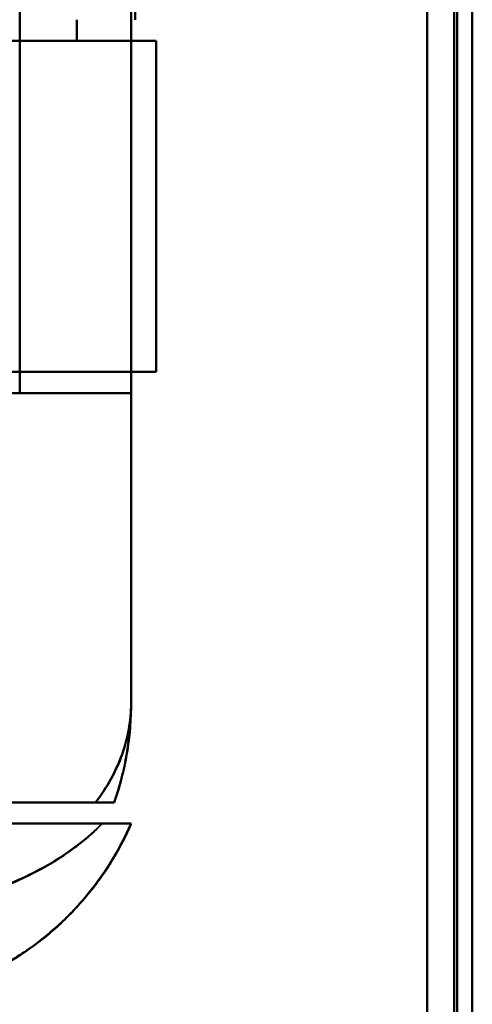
# Model space of a CAD drawing. Header units: millimetres. Extents: x -1442 to 3067, y -120 to 1210.
# Tile 60 of 71: x 461 to 476, y 936 to 969. Entities that reach past the tile are written whole.
import ezdxf

# ---------------------------------------------------------------- set-up
doc = ezdxf.new("R2010")
doc.units = ezdxf.units.MM
doc.layers.add('A-GENM', color=13, linetype='Continuous', lineweight=40)
doc.layers.add('G-IMPT', color=8, linetype='Continuous', lineweight=40)

# ---------------------------------------------------------------- blocks, each defined once
blk = doc.blocks.new('Maintenance r21 - Maintenance r21-762144-Gauche')
at = {"layer": 'A-GENM'}
for p, q in [((476, 0), (476, 1138)), ((476, 1138), (476, 0))]:
    blk.add_line(p, q, dxfattribs=at)
blk = doc.blocks.new('NEXA 2000 CALQUES_dwg-762145-Gauche')
at = {"layer": 'G-IMPT'}
for p, q in [((476, 128.972), (476, 1137.772)), ((476, 128.972), (476, 1137.772)), ((455.221, 968.372), (465.5, 968.372)), ((465.5, 968.372), (455.221, 968.372)), ((455.221, 968.372), (465.5, 968.372)), ((465.5, 968.372), (455.221, 968.372)), ((462.859, 968.372), (465.5, 968.372)), ((465.5, 968.372), (462.859, 968.372)), ((462.859, 968.372), (465.5, 968.372)), ((465.5, 968.372), (462.859, 968.372)), ((465.5, 957.372), (465.5, 968.372)), ((465.5, 957.372), (465.5, 968.372)), ((465.5, 957.372), (455.221, 957.372)), ((455.221, 957.372), (465.5, 957.372)), ((465.5, 957.372), (455.221, 957.372)), ((455.221, 957.372), (465.5, 957.372)), ((465.5, 957.372), (458.665, 957.372)), ((458.665, 957.372), (465.5, 957.372)), ((465.5, 957.372), (458.665, 957.372)), ((458.665, 957.372), (465.5, 957.372)), ((464.665, 956.672), (454.387, 956.672)), ((454.387, 956.672), (464.665, 956.672)), ((454.387, 956.672), (464.665, 956.672)), ((464.665, 956.672), (454.387, 956.672)), ((464.665, 946.372), (464.665, 956.672)), ((463.484, 943.072), (454.387, 943.072)), ((454.387, 943.072), (463.484, 943.072)), ((463.484, 943.072), (454.387, 943.072)), ((454.387, 943.072), (463.484, 943.072)), ((464.665, 942.372), (453.485, 942.372)), ((453.485, 942.372), (464.665, 942.372)), ((464.665, 942.372), (453.485, 942.372)), ((453.485, 942.372), (464.665, 942.372)), ((455.221, 942.372), (463.707, 942.372)), ((463.707, 942.372), (455.221, 942.372)), ((455.221, 942.372), (463.707, 942.372)), ((463.707, 942.372), (455.221, 942.372))]:
    blk.add_line(p, q, dxfattribs=at)
at = {"layer": 'G-IMPT', "flags": 128}
for points in [[(475.4, 128.972), (475.4, 381.172), (475.4, 633.372), (475.4, 885.572), (475.4, 1137.772)], [(475.4, 1137.772), (475.4, 885.572), (475.4, 633.372), (475.4, 381.172), (475.4, 128.972)], [(475.4, 128.972), (475.4, 381.172), (475.4, 633.372), (475.4, 885.572), (475.4, 1137.772)], [(475.4, 1137.772), (475.4, 885.572), (475.4, 633.372), (475.4, 381.172), (475.4, 128.972)], [(475.4, 1137.772), (475.4, 885.572), (475.4, 633.372), (475.4, 381.172), (475.4, 128.972)], [(475.4, 128.972), (475.4, 381.172), (475.4, 633.372), (475.4, 885.572), (475.4, 1137.772)], [(475.4, 1137.772), (475.4, 885.572), (475.4, 633.372), (475.4, 381.172), (475.4, 128.972)], [(475.4, 128.972), (475.4, 381.172), (475.4, 633.372), (475.4, 885.572), (475.4, 1137.772)], [(475.4, 1137.772), (475.4, 885.572), (475.4, 633.372), (475.4, 381.172), (475.4, 128.972)], [(475.4, 128.972), (475.4, 381.172), (475.4, 633.372), (475.4, 885.572), (475.4, 1137.772)], [(475.4, 128.972), (475.4, 381.172), (475.4, 633.372), (475.4, 885.572), (475.4, 1137.772)], [(475.4, 1137.772), (475.4, 885.572), (475.4, 633.372), (475.4, 381.172), (475.4, 128.972)], [(475.5, 128.972), (475.5, 381.172), (475.5, 633.372), (475.5, 885.572), (475.5, 1137.772)], [(475.5, 1137.772), (475.5, 885.572), (475.5, 633.372), (475.5, 381.172), (475.5, 128.972)], [(475.5, 1137.772), (475.5, 885.572), (475.5, 633.372), (475.5, 381.172), (475.5, 128.972)], [(475.5, 128.972), (475.5, 381.172), (475.5, 633.372), (475.5, 885.572), (475.5, 1137.772)], [(476, 1137.772), (476, 885.572), (476, 633.372), (476, 381.172), (476, 128.972)], [(476, 1137.772), (476, 885.572), (476, 633.372), (476, 381.172), (476, 128.972)], [(476, 128.972), (476, 381.172), (476, 633.372), (476, 885.572), (476, 1137.772)], [(476, 128.972), (476, 381.172), (476, 633.372), (476, 885.572), (476, 1137.772)], [(476, 128.972), (476, 381.172), (476, 633.372), (476, 885.572), (476, 1137.772)], [(476, 128.972), (476, 381.172), (476, 633.372), (476, 885.572), (476, 1137.772)], [(476, 1137.772), (476, 885.572), (476, 633.372), (476, 381.172), (476, 128.972)], [(476, 1137.772), (476, 885.572), (476, 633.372), (476, 381.172), (476, 128.972)], [(474.5, 129.472), (474.5, 381.422), (474.5, 633.372), (474.5, 885.322), (474.5, 1137.272)], [(474.5, 1137.272), (474.5, 885.322), (474.5, 633.372), (474.5, 381.422), (474.5, 129.472)], [(474.5, 129.472), (474.5, 381.422), (474.5, 633.372), (474.5, 885.322), (474.5, 1137.272)], [(474.5, 1137.272), (474.5, 885.322), (474.5, 633.372), (474.5, 381.422), (474.5, 129.472)], [(474.5, 1137.272), (474.5, 885.322), (474.5, 633.372), (474.5, 381.422), (474.5, 129.472)], [(474.5, 129.472), (474.5, 381.422), (474.5, 633.372), (474.5, 885.322), (474.5, 1137.272)], [(474.5, 1137.272), (474.5, 885.322), (474.5, 633.372), (474.5, 381.422), (474.5, 129.472)], [(474.5, 129.472), (474.5, 381.422), (474.5, 633.372), (474.5, 885.322), (474.5, 1137.272)], [(474.5, 1137.272), (474.5, 885.322), (474.5, 633.372), (474.5, 381.422), (474.5, 129.472)], [(474.5, 129.472), (474.5, 381.422), (474.5, 633.372), (474.5, 885.322), (474.5, 1137.272)], [(474.5, 1137.272), (474.5, 885.322), (474.5, 633.372), (474.5, 381.422), (474.5, 129.472)], [(474.5, 129.472), (474.5, 381.422), (474.5, 633.372), (474.5, 885.322), (474.5, 1137.272)], [(474.5, 129.472), (474.5, 381.422), (474.5, 633.372), (474.5, 885.322), (474.5, 1137.272)], [(474.5, 1137.272), (474.5, 885.322), (474.5, 633.372), (474.5, 381.422), (474.5, 129.472)], [(474.5, 129.472), (474.5, 381.422), (474.5, 633.372), (474.5, 885.322), (474.5, 1137.272)], [(474.5, 1137.272), (474.5, 885.322), (474.5, 633.372), (474.5, 381.422), (474.5, 129.472)], [(464.665, 1005.372), (464.665, 990.622), (464.665, 975.872), (464.665, 961.122), (464.665, 946.372)], [(464.665, 946.372), (464.665, 961.122), (464.665, 975.872), (464.665, 990.622), (464.665, 1005.372)], [(464.665, 1005.372), (464.665, 990.622), (464.665, 975.872), (464.665, 961.122), (464.665, 946.372)], [(464.665, 946.372), (464.665, 961.122), (464.665, 975.872), (464.665, 990.622), (464.665, 1005.372)], [(460.965, 995.072), (460.965, 985.472), (460.965, 975.872), (460.965, 966.272), (460.965, 956.672)], [(460.965, 995.072), (460.965, 985.472), (460.965, 975.872), (460.965, 966.272), (460.965, 956.672)], [(460.965, 956.672), (460.965, 966.272), (460.965, 975.872), (460.965, 985.472), (460.965, 995.072)], [(460.965, 995.072), (460.965, 985.472), (460.965, 975.872), (460.965, 966.272), (460.965, 956.672)], [(460.965, 956.672), (460.965, 966.272), (460.965, 975.872), (460.965, 985.472), (460.965, 995.072)], [(460.965, 995.072), (460.965, 985.472), (460.965, 975.872), (460.965, 966.272), (460.965, 956.672)], [(460.965, 956.672), (460.965, 966.272), (460.965, 975.872), (460.965, 985.472), (460.965, 995.072)], [(464.665, 956.672), (464.665, 966.272), (464.665, 975.872), (464.665, 985.472), (464.665, 995.072)], [(464.665, 995.072), (464.665, 985.472), (464.665, 975.872), (464.665, 966.272), (464.665, 956.672)], [(464.665, 995.072), (464.665, 985.472), (464.665, 975.872), (464.665, 966.272), (464.665, 956.672)], [(464.665, 956.672), (464.665, 966.272), (464.665, 975.872), (464.665, 985.472), (464.665, 995.072)], [(464.8, 969.072), (464.8, 972.472), (464.8, 975.872), (464.8, 979.272), (464.8, 982.672)], [(464.8, 982.672), (464.8, 979.272), (464.8, 975.872), (464.8, 972.472), (464.8, 969.072)], [(462.859, 968.372), (462.859, 968.547), (462.859, 968.722), (462.859, 968.897), (462.859, 969.072)], [(462.859, 969.072), (462.859, 968.897), (462.859, 968.722), (462.859, 968.547), (462.859, 968.372)], [(462.859, 968.372), (462.859, 968.547), (462.859, 968.722), (462.859, 968.897), (462.859, 969.072)], [(462.859, 969.072), (462.859, 968.897), (462.859, 968.722), (462.859, 968.547), (462.859, 968.372)], [(458.665, 968.372), (459.714, 968.372), (460.762, 968.372), (461.811, 968.372), (462.859, 968.372)], [(462.859, 968.372), (461.811, 968.372), (460.762, 968.372), (459.714, 968.372), (458.665, 968.372)], [(462.859, 968.372), (461.811, 968.372), (460.762, 968.372), (459.714, 968.372), (458.665, 968.372)], [(458.665, 968.372), (459.714, 968.372), (460.762, 968.372), (461.811, 968.372), (462.859, 968.372)], [(465.5, 957.372), (465.5, 960.122), (465.5, 962.872), (465.5, 965.622), (465.5, 968.372)], [(465.5, 957.372), (465.5, 960.122), (465.5, 962.872), (465.5, 965.622), (465.5, 968.372)], [(465.5, 968.372), (465.5, 965.622), (465.5, 962.872), (465.5, 960.122), (465.5, 957.372)], [(465.5, 968.372), (465.5, 965.622), (465.5, 962.872), (465.5, 960.122), (465.5, 957.372)], [(465.5, 968.372), (465.5, 965.622), (465.5, 962.872), (465.5, 960.122), (465.5, 957.372)], [(465.5, 968.372), (465.5, 965.622), (465.5, 962.872), (465.5, 960.122), (465.5, 957.372)], [(465.5, 957.372), (465.5, 960.122), (465.5, 962.872), (465.5, 965.622), (465.5, 968.372)], [(465.5, 957.372), (465.5, 960.122), (465.5, 962.872), (465.5, 965.622), (465.5, 968.372)], [(460.965, 956.672), (457.965, 956.672), (454.965, 956.672), (451.965, 956.672), (448.965, 956.672)], [(460.965, 956.672), (457.965, 956.672), (454.965, 956.672), (451.965, 956.672), (448.965, 956.672)], [(448.965, 956.672), (451.965, 956.672), (454.965, 956.672), (457.965, 956.672), (460.965, 956.672)], [(460.965, 956.672), (461.89, 956.672), (462.815, 956.672), (463.74, 956.672), (464.665, 956.672)], [(464.665, 956.672), (463.74, 956.672), (462.815, 956.672), (461.89, 956.672), (460.965, 956.672)], [(464.665, 956.672), (463.74, 956.672), (462.815, 956.672), (461.89, 956.672), (460.965, 956.672)], [(460.965, 956.672), (461.89, 956.672), (462.815, 956.672), (463.74, 956.672), (464.665, 956.672)], [(464.665, 946.372), (464.665, 948.947), (464.665, 951.522), (464.665, 954.097), (464.665, 956.672)], [(464.665, 956.672), (464.665, 954.097), (464.665, 951.522), (464.665, 948.947), (464.665, 946.372)], [(464.665, 946.372), (464.665, 948.947), (464.665, 951.522), (464.665, 954.097), (464.665, 956.672)], [(464.665, 956.672), (464.665, 954.097), (464.665, 951.522), (464.665, 948.947), (464.665, 946.372)], [(464.105, 943.072), (458.829, 943.072), (453.552, 943.072), (448.276, 943.072), (443, 943.072)], [(443, 943.072), (448.276, 943.072), (453.552, 943.072), (458.829, 943.072), (464.105, 943.072)], [(443, 943.072), (448.276, 943.072), (453.552, 943.072), (458.829, 943.072), (464.105, 943.072)], [(464.105, 943.072), (458.829, 943.072), (453.552, 943.072), (448.276, 943.072), (443, 943.072)]]:
    blk.add_lwpolyline(points, dxfattribs=at)
at = {"layer": 'G-IMPT'}
for end in [360, 0, 0, 0]:
    blk.add_arc((454.665, 946.372), 10, 340.7312, end, dxfattribs=at)
for points, knots in [([(463.484, 943.072), (463.87, 943.58), (464.315, 944.384), (464.615, 945.514), (464.665, 946.085), (464.665, 946.372)], [0, 0, 0, 0, 0.5, 0.75, 1, 1, 1, 1]), ([(464.665, 946.372), (464.665, 946.086), (464.614, 945.513), (464.313, 944.385), (463.87, 943.577), (463.484, 943.072)], [0, 0, 0, 0, 0.25, 0.5, 1, 1, 1, 1]), ([(463.484, 943.072), (463.87, 943.577), (464.313, 944.385), (464.614, 945.513), (464.665, 946.086), (464.665, 946.372)], [0, 0, 0, 0, 0.5, 0.75, 1, 1, 1, 1]), ([(464.104, 943.073), (464.288, 943.602), (464.499, 944.419), (464.641, 945.532), (464.665, 946.092), (464.665, 946.372)], [0, 0, 0, 0, 0.5, 0.75, 1, 1, 1, 1]), ([(464.665, 946.372), (464.665, 946.092), (464.641, 945.532), (464.499, 944.419), (464.288, 943.602), (464.104, 943.073)], [0, 0, 0, 0, 0.25, 0.5, 1, 1, 1, 1]), ([(464.105, 943.072), (464.29, 943.601), (464.5, 944.418), (464.642, 945.532), (464.665, 946.092), (464.665, 946.372)], [0, 0, 0, 0, 0.5, 0.75, 1, 1, 1, 1]), ([(463.484, 943.072), (463.582, 943.074), (463.714, 943.072), (463.854, 943.073), (463.943, 943.072), (464.013, 943.073), (464.082, 943.073), (464.103, 943.069), (464.104, 943.072)], [0, 0, 0, 0, 0.25, 0.375, 0.5, 0.625, 0.75, 1, 1, 1, 1]), ([(464.104, 943.072), (464.103, 943.069), (464.082, 943.073), (464.013, 943.073), (463.943, 943.072), (463.854, 943.073), (463.714, 943.072), (463.582, 943.074), (463.484, 943.072)], [0, 0, 0, 0, 0.25, 0.375, 0.5, 0.625, 0.75, 1, 1, 1, 1]), ([(463.706, 942.372), (463.248, 941.912), (462.172, 941.068), (459.508, 939.787), (457.104, 939.372), (455.5, 939.372)], [0, 0, 0, 0, 0.25, 0.5, 1, 1, 1, 1]), ([(455.5, 936.372), (456.064, 936.372), (456.896, 936.444), (457.957, 936.668), (458.721, 936.894), (459.457, 937.177), (460.158, 937.513), (460.816, 937.891), (461.423, 938.305), (461.971, 938.738), (462.632, 939.339), (463.363, 940.147), (464.108, 941.228), (464.497, 941.986), (464.665, 942.372)], [0, 0, 0, 0, 0.125, 0.1875, 0.25, 0.3125, 0.375, 0.4375, 0.5, 0.5625, 0.625, 0.75, 0.875, 1, 1, 1, 1]), ([(464.665, 942.372), (464.279, 941.487), (463.505, 940.244), (462.151, 938.858), (460.996, 937.976), (459.726, 937.271), (457.915, 936.584), (456.466, 936.372), (455.5, 936.372)], [0, 0, 0, 0, 0.25, 0.375, 0.5, 0.625, 0.75, 1, 1, 1, 1]), ([(464.665, 942.372), (464.496, 941.976), (464.204, 941.402), (463.737, 940.681), (463.346, 940.163), (462.923, 939.663), (462.467, 939.183), (461.97, 938.727), (461.423, 938.306), (460.816, 937.902), (460.158, 937.517), (459.455, 937.173), (458.721, 936.893), (457.959, 936.681), (456.901, 936.467), (456.068, 936.388), (455.5, 936.372)], [0, 0, 0, 0, 0.125, 0.1875, 0.25, 0.3125, 0.375, 0.4375, 0.5, 0.5625, 0.625, 0.6875, 0.75, 0.8125, 0.875, 1, 1, 1, 1]), ([(464.665, 942.372), (464.497, 941.986), (464.109, 941.229), (463.365, 940.15), (462.639, 939.345), (461.981, 938.747), (461.436, 938.314), (460.831, 937.901), (460.175, 937.521), (459.474, 937.185), (458.738, 936.9), (457.971, 936.671), (456.906, 936.445), (456.069, 936.372), (455.5, 936.372)], [0, 0, 0, 0, 0.125, 0.25, 0.375, 0.4375, 0.5, 0.5625, 0.625, 0.6875, 0.75, 0.8125, 0.875, 1, 1, 1, 1]), ([(455.5, 936.372), (456.466, 936.372), (457.915, 936.584), (459.726, 937.271), (460.996, 937.976), (462.151, 938.858), (463.505, 940.244), (464.279, 941.487), (464.665, 942.372)], [0, 0, 0, 0, 0.25, 0.375, 0.5, 0.625, 0.75, 1, 1, 1, 1]), ([(455.5, 936.372), (456.073, 936.389), (456.911, 936.469), (457.974, 936.685), (458.738, 936.898), (459.473, 937.179), (460.174, 937.525), (460.831, 937.911), (461.436, 938.315), (461.98, 938.736), (462.474, 939.19), (462.927, 939.668), (463.349, 940.166), (463.738, 940.683), (464.204, 941.403), (464.496, 941.976), (464.665, 942.372)], [0, 0, 0, 0, 0.125, 0.1875, 0.25, 0.3125, 0.375, 0.4375, 0.5, 0.5625, 0.625, 0.6875, 0.75, 0.8125, 0.875, 1, 1, 1, 1]), ([(464.665, 942.372), (464.664, 942.369), (464.636, 942.372), (464.563, 942.374), (464.519, 942.373), (464.468, 942.372), (464.409, 942.372), (464.343, 942.373), (464.247, 942.372), (464.056, 942.372), (463.854, 942.375), (463.706, 942.372)], [0, 0, 0, 0, 0.25, 0.3125, 0.375, 0.4375, 0.5, 0.5625, 0.625, 0.75, 1, 1, 1, 1]), ([(463.706, 942.372), (463.854, 942.375), (464.056, 942.372), (464.247, 942.372), (464.343, 942.373), (464.409, 942.372), (464.468, 942.372), (464.519, 942.373), (464.563, 942.374), (464.636, 942.372), (464.664, 942.369), (464.665, 942.372)], [0, 0, 0, 0, 0.25, 0.375, 0.4375, 0.5, 0.5625, 0.625, 0.6875, 0.75, 1, 1, 1, 1]), ([(463.706, 942.372), (464.006, 942.372), (464.361, 942.372), (464.62, 942.372), (464.664, 942.372), (464.665, 942.372)], [0, 0, 0, 0, 0.5, 0.75, 1, 1, 1, 1]), ([(464.665, 942.372), (464.664, 942.372), (464.62, 942.372), (464.361, 942.372), (464.006, 942.372), (463.706, 942.372)], [0, 0, 0, 0, 0.25, 0.5, 1, 1, 1, 1])]:
    blk.add_open_spline(points, degree=3, knots=knots, dxfattribs=at)
for points in [[(464.665, 946.372), (464.665, 946.085), (464.615, 945.514), (464.39, 944.667), (464.018, 943.846), (463.677, 943.326), (463.484, 943.072)], [(464.665, 946.372), (464.665, 946.092), (464.642, 945.532), (464.536, 944.697), (464.36, 943.874), (464.197, 943.337), (464.105, 943.072)], [(464.104, 943.072), (464.102, 943.072), (463.991, 943.072), (463.682, 943.072), (463.484, 943.072)], [(463.484, 943.072), (463.682, 943.072), (463.991, 943.072), (464.102, 943.072), (464.104, 943.072)], [(455.5, 939.372), (456.302, 939.376), (457.906, 939.512), (460.174, 940.113), (462.172, 941.07), (463.248, 941.903), (463.707, 942.372)], [(455.5, 936.372), (456.466, 936.372), (458.398, 936.654), (461.054, 937.888), (463.248, 939.829), (464.279, 941.487), (464.665, 942.372)], [(463.707, 942.372), (463.248, 941.906), (462.172, 941.075), (460.174, 940.113), (457.906, 939.506), (456.302, 939.374), (455.5, 939.372)], [(464.665, 942.372), (464.279, 941.487), (463.248, 939.829), (461.054, 937.888), (458.398, 936.654), (456.466, 936.372), (455.5, 936.372)], [(455.5, 939.372), (457.104, 939.372), (460.311, 939.924), (462.79, 941.451), (463.706, 942.372)]]:
    blk.add_open_spline(points, degree=3, dxfattribs=at)

msp = doc.modelspace()

# ---------------------------------------------------------------- block references
at = {"layer": 'A-GENM'}
msp.add_blockref('Maintenance r21 - Maintenance r21-762144-Gauche', (0, 0), dxfattribs=at)
at = {"layer": 'G-IMPT'}
msp.add_blockref('NEXA 2000 CALQUES_dwg-762145-Gauche', (0, 0), dxfattribs=at)

doc.saveas('drawing.dxf')
